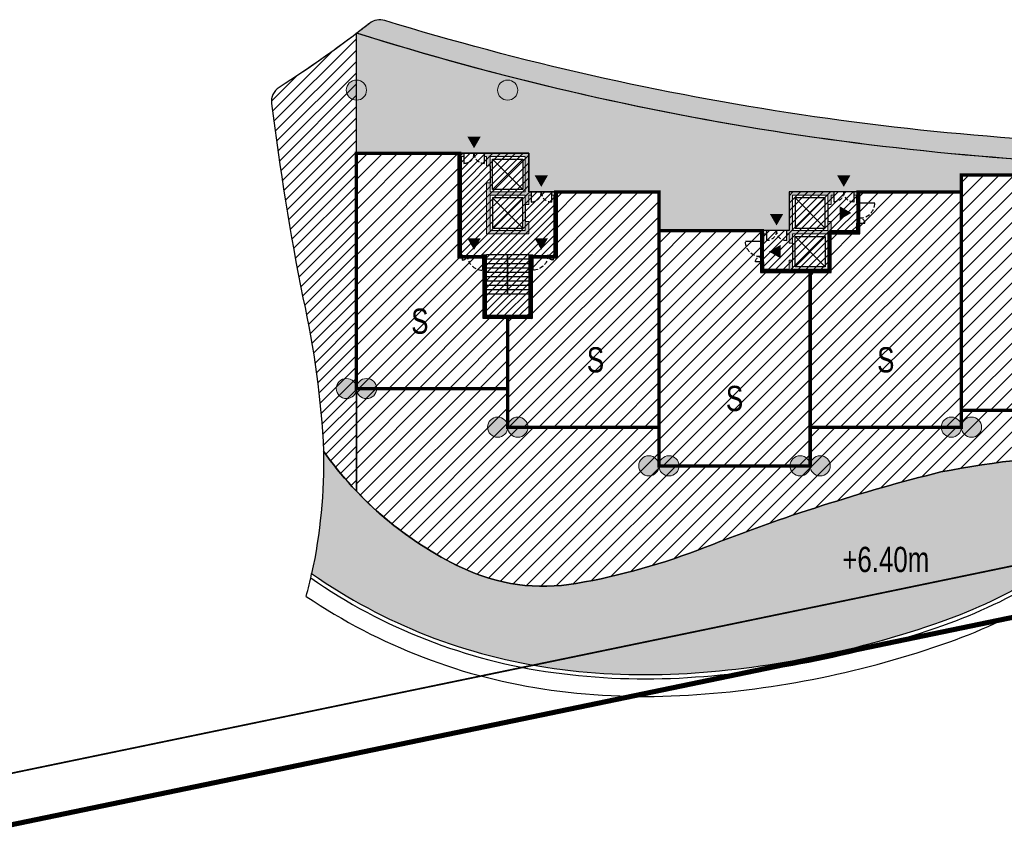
# Model space of a CAD drawing. Header units: millimetres. Extents: x -1402 to -179, y -280 to 6164.
# Tile 41 of 212: x -521 to -463, y 638 to 687. Entities that reach past the tile are written whole.
import ezdxf

# ---------------------------------------------------------------- set-up
doc = ezdxf.new("R2010")
doc.units = ezdxf.units.MM
for name, pattern in [('AJN-Limite', [1.25, 0.5, -0.25, 0, -0.25, 0, -0.25]), ('AJN-Projection', [0.375, 0.25, -0.125]), ('DASH', [0.35, 0.25, -0.1])]:
    doc.linetypes.add(name, pattern=pattern)
doc.layers.get('0').update_dxf_attribs({"linetype": 'CONTINUOUS'})
for name, color, linetype, lineweight in [('AJN-2-POT 120', 2, 'CONTINUOUS', 20), ('AJN-2-SBT-C', 2, 'CONTINUOUS', 20), ('AJN-4-PRT-C', 41, 'CONTINUOUS', 30), ('AJN-5-ASC-C', 230, 'CONTINUOUS', 30), ('AJN-7-500-A', 10, 'CONTINUOUS', 18), ('GEO-1-LIM-V', 10, 'AJN-Limite', 25)]:
    doc.layers.add(name, color=color, linetype=linetype, lineweight=lineweight)
for name, color, linetype, true_color in [('AJN-2-SBT-H', 7, 'CONTINUOUS', 0x6e6e6e), ('AJN-9-SRF-MARINHORIZON-CIRUCLATION 100 %', 7, 'CONTINUOUS', 0xd100d1), ('AJN-9-SRF-MARINHORIZON-HOUSING SIMPLEX', 7, 'CONTINUOUS', 0x71c6c3), ('AJN-9-SRF-MARINHORIZON-NOT ACCESSIBLE', 7, 'CONTINUOUS', 0xcd6928), ('AJN-9-SRF-MARINHORIZON-OVERHANGING CORRIDOR 50 %', 7, 'CONTINUOUS', 0xddb3d4), ('AJN-9-SRF-MARINHORIZON-TERRACE 50%', 7, 'CONTINUOUS', 0xf8d731), ('AJN-9-SRF-MARINHORIZON-TERRACE NORTH 0%', 7, 'CONTINUOUS', 0x642165)]:
    doc.layers.add(name, color=color, linetype=linetype, true_color=true_color)
for name, color, linetype in [('AJN-2-SBT-V', 51, 'CONTINUOUS'), ('AJN-4-PRT-P', 42, 'AJN-Projection'), ('AJN-8-251-H', 251, 'CONTINUOUS')]:
    doc.layers.add(name, color=color, linetype=linetype)
doc.layers.add('AJN-6-Etang', color=7, linetype='CONTINUOUS', lineweight=15, true_color=0x46a499)
doc.styles.get("Standard").update_dxf_attribs({"font": 'rs.shx', "bigfont": 'hztxt.shx'})
pattern_1 = [(45, (492.2276971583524, -2840.453928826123), (-0.4490128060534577, 0.4490128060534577), [])]

# ---------------------------------------------------------------- blocks, each defined once
blk = doc.blocks.new('1.20diam')
at = {"layer": 'AJN-2-SBT-H'}
h = blk.add_hatch(color=256, dxfattribs=at)
h.dxf.hatch_style = 1
edge = h.paths.add_edge_path()
edge.add_arc((0, 0), 0.6, 0, 360)
at = {"layer": 'AJN-2-POT 120', "linetype": 'Continuous'}
blk.add_circle((0, 0), 0.6, dxfattribs=at)
blk = doc.blocks.new('POT 2X1.2')
at = {"layer": 'AJN-2-POT 120', "linetype": 'Continuous', "rotation": 321.8181818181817}
for p in [(-0.6000000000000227, 0), (0.5999999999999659, 0)]:
    blk.add_blockref('1.20diam', p, dxfattribs=at)
blk = doc.blocks.new('A$C7CC6224B')
at = {"layer": 'AJN-4-PRT-C', "linetype": 'Continuous'}
for p, q in [((-0.5999999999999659, 0), (-0.5999999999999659, -0.6000000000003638)), ((0.5999999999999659, 0), (0.5999999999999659, -0.6000000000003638))]:
    blk.add_line(p, q, dxfattribs=at)
at = {"layer": 'AJN-4-PRT-P'}
for centre, start, end in [((-0.5999999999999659, 0), 270, 0), ((0.5999999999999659, 0), 180, 270)]:
    blk.add_arc(centre, 0.5999999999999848, start, end, dxfattribs=at)
blk = doc.blocks.new('A$C718F6671')
at = {"layer": 'AJN-4-PRT-C', "linetype": 'Continuous'}
for p, q in [((-1.199999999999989, 0), (-1.199999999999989, -0.3000000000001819)), ((0, 0), (0, -0.900000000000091))]:
    blk.add_line(p, q, dxfattribs=at)
at = {"layer": 'AJN-4-PRT-P'}
for centre, radius, start, end in [((-1.199999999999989, 0), 0.3, 270, 0), ((0, 0), 0.8999999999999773, 180, 270)]:
    blk.add_arc(centre, radius, start, end, dxfattribs=at)
blk = doc.blocks.new('A$C46E24FA1')
at = {"layer": 'AJN-2-SBT-V', "linetype": 'Continuous'}
for p, q in [((-2.273736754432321e-13, 2.340000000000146), (1.249999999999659, 2.340000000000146)), ((0, 0), (0, 2.3400000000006)), ((-3.410605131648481e-13, 2.079999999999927), (1.249999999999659, 2.079999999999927)), ((-2.273736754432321e-13, 1.819999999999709), (1.249999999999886, 1.820000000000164)), ((1.250000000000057, 2.3400000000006), (1.250000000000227, 0)), ((-1.13686837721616e-13, 1.559999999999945), (1.249999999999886, 1.559999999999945)), ((0, 1.299999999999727), (1.25, 1.300000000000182)), ((0, 1.039999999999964), (1.250000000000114, 1.039999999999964)), ((0, 0.7799999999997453), (1.249999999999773, 0.7800000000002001)), ((0, 0.5199999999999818), (1.25, 0.5199999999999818)), ((-1.13686837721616e-13, 0.2600000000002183), (1.25, 0.2600000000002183)), ((0, 0), (1.250000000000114, 0))]:
    blk.add_line(p, q, dxfattribs=at)
blk = doc.blocks.new('A$C1A8D415D')
at = {"layer": 'AJN-2-SBT-H'}
h = blk.add_hatch(color=256, dxfattribs=at)
h.dxf.hatch_style = 1
h.paths.add_polyline_path([(2.950000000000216, 7.540000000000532), (2.600000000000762, 7.540000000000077), (2.600000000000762, 7.340000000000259), (2.750000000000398, 7.340000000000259), (2.750000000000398, 3.790000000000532), (2.699999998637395, 3.790000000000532), (2.699999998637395, 3.590000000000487), (2.950000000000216, 3.590000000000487)])
h.paths.add_polyline_path([(1.250000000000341, 9.839999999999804), (-1.399999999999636, 9.83999999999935), (-1.399999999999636, 9.639999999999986), (-1.249999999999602, 9.640000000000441), (-1.249999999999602, 9.089999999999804), (-1.049999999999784, 9.089999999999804), (-1.049999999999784, 9.639999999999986), (1.05000000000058, 9.639999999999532), (1.05000000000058, 7.540000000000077), (-1.049999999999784, 7.540000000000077), (-1.049999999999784, 8.089999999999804), (-1.249999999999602, 8.089999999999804), (-1.249999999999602, 5.040000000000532), (1.250000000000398, 5.040000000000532), (1.250000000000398, 5.790000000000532), (1.05000000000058, 5.790000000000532), (1.05000000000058, 5.24000000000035), (-1.049999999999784, 5.24000000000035), (-1.049999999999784, 7.340000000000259), (1.05000000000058, 7.340000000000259), (1.05000000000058, 6.790000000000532), (1.250000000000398, 6.790000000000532), (1.250000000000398, 7.340000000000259), (1.400000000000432, 7.340000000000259), (1.400000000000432, 7.540000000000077), (1.250000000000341, 7.540000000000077)])
h.paths.add_polyline_path([(-2.749999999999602, 9.639999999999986), (-2.599999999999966, 9.639999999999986), (-2.599999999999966, 9.839999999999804), (-2.94999999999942, 9.839999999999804), (-2.94999999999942, 3.590000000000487), (-2.699999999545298, 3.590000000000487), (-2.699999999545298, 3.790000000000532), (-2.749999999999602, 3.790000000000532)])
h.paths.add_polyline_path([(-1.249999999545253, 3.790000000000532), (-1.499999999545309, 3.790000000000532), (-1.499999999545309, 3.590000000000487), (-1.449999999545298, 3.590000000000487), (-1.449999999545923, -2.273736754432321e-13), (1.449999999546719, 3.410605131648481e-13), (1.449999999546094, 3.590000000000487), (1.499999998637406, 3.590000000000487), (1.499999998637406, 3.790000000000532), (1.249999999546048, 3.790000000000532), (1.249999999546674, 0.2000000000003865), (-1.249999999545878, 0.1999999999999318)])
at = {"layer": 'AJN-9-SRF-MARINHORIZON-CIRUCLATION 100 %'}
h = blk.add_hatch(dxfattribs=at)
h.set_pattern_fill('ANSI31', color=256, scale=0.1)
h.set_pattern_definition([(45, (470.6294882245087, -3158.867432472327), (-0.2245064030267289, 0.2245064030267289), [])])
h.paths.add_polyline_path([(1.450000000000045, 3.590000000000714), (2.950000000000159, 3.590000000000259), (2.950000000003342, 7.540000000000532), (1.250000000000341, 7.540000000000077), (1.250000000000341, 9.839999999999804), (-2.94999999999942, 9.839999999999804), (-2.94999999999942, 3.590000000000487), (-1.45000000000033, 3.590000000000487), (-1.450000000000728, 0), (1.450000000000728, 0)])
at = {"layer": 'AJN-2-SBT-C', "flags": 128}
for points in [[(-2.749999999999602, 9.639999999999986), (-2.749999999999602, 3.790000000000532), (-2.699999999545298, 3.790000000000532), (-2.699999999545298, 3.590000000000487), (-2.94999999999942, 3.590000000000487), (-2.94999999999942, 9.839999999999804), (-2.599999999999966, 9.839999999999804), (-2.599999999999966, 9.639999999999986)], [(-1.049999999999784, 9.089999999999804), (-1.249999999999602, 9.089999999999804), (-1.249999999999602, 9.640000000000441), (-1.399999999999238, 9.639999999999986), (-1.399999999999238, 9.83999999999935), (1.250000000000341, 9.839999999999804), (1.250000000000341, 7.540000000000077), (1.400000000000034, 7.540000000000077), (1.400000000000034, 7.340000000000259), (1.250000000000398, 7.340000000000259), (1.250000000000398, 6.790000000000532), (1.05000000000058, 6.790000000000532), (1.05000000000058, 7.340000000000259), (-1.049999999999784, 7.340000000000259), (-1.049999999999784, 5.24000000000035), (1.05000000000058, 5.24000000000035), (1.05000000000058, 5.790000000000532), (1.250000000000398, 5.790000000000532), (1.250000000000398, 5.040000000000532), (-1.249999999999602, 5.040000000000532), (-1.249999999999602, 8.089999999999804), (-1.049999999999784, 8.089999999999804), (-1.049999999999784, 7.540000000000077), (1.05000000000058, 7.540000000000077), (1.05000000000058, 9.639999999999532), (-1.049999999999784, 9.639999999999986)], [(2.600000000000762, 7.340000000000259), (2.600000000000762, 7.540000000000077), (2.950000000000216, 7.540000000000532), (2.950000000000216, 3.590000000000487), (2.699999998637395, 3.590000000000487), (2.699999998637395, 3.790000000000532), (2.750000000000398, 3.790000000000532), (2.750000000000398, 7.340000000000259)], [(-1.499999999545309, 3.790000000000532), (-1.249999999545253, 3.790000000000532), (-1.249999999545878, 0.1999999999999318), (1.249999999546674, 0.2000000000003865), (1.249999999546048, 3.790000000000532), (1.499999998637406, 3.790000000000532), (1.499999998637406, 3.590000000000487), (1.449999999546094, 3.590000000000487), (1.449999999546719, 3.410605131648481e-13), (-1.449999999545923, -2.273736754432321e-13), (-1.449999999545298, 3.590000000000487), (-1.499999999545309, 3.590000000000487)]]:
    blk.add_lwpolyline(points, close=True, dxfattribs=at)
at = {"layer": 'AJN-2-SBT-V'}
for p, q in [((-1.049999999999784, 9.089999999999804), (-1.049999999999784, 8.089999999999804)), ((1.05000000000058, 6.790000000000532), (1.05000000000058, 5.790000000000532))]:
    blk.add_line(p, q, dxfattribs=at)
at = {"layer": 'AJN-5-ASC-C'}
for p, q in [((-0.8999999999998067, 9.489999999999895), (0.9000000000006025, 7.690000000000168)), ((-0.8999999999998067, 7.690000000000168), (0.9000000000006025, 9.489999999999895)), ((-0.8999999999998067, 5.390000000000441), (0.9000000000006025, 7.190000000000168)), ((-0.8999999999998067, 7.190000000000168), (0.9000000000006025, 5.390000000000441))]:
    blk.add_line(p, q, dxfattribs=at)
for points in [[(-0.8999999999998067, 9.489999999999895), (0.9000000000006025, 9.489999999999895), (0.9000000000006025, 7.690000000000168), (-0.8999999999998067, 7.690000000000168)], [(-0.8999999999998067, 5.390000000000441), (0.9000000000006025, 5.390000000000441), (0.9000000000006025, 7.190000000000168), (-0.8999999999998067, 7.190000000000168)]]:
    blk.add_lwpolyline(points, close=True, dxfattribs=at)
at = {"layer": 'AJN-7-500-A', "flags": 128}
for points in [[(-1.999999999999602, 10.14000000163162, 0, 0.8, 0), (-1.999999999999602, 10.83282032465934, 0, 0, 0)], [(1.999999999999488, 7.84000000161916, 0, 0.8, 0), (1.999999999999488, 8.532820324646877, 0, 0, 0)], [(-2.000000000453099, 4.090000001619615, 0, 0.8, 0), (-2.000000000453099, 4.782820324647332, 0, 0, 0)], [(1.999999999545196, 4.090000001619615, 0, 0.8, 0), (1.999999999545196, 4.782820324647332, 0, 0, 0)]]:
    blk.add_lwpolyline(points, format="xyseb", dxfattribs=at)
at = {"layer": 'AJN-9-SRF-MARINHORIZON-CIRUCLATION 100 %'}
blk.add_lwpolyline([(-2.94999999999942, 9.839999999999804), (1.250000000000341, 9.839999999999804), (1.250000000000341, 7.540000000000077), (2.950000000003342, 7.540000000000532), (2.950000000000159, 3.590000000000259), (1.450000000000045, 3.590000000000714), (1.450000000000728, 0), (-1.450000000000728, 0), (-1.45000000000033, 3.590000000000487), (-2.94999999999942, 3.590000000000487)], close=True, dxfattribs=at)
for name, p in [('A$C7CC6224B', (-1.999999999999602, 9.83999999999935)), ('A$C7CC6224B', (2.000000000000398, 7.539999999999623)), ('A$C718F6671', (-1.499999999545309, 3.790000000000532))]:
    blk.add_blockref(name, p)
at = {"linetype": 'Continuous', "rotation": 180}
for p in [(-4.539515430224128e-10, 3.790000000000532), (1.249999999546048, 3.790000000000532)]:
    blk.add_blockref('A$C46E24FA1', p, dxfattribs=at)
at = {"xscale": -1}
blk.add_blockref('A$C718F6671', (1.499999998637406, 3.790000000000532), dxfattribs=at)
blk = doc.blocks.new('A$C0F2A3D8A')
at = {"layer": 'AJN-2-SBT-H'}
h = blk.add_hatch(color=256, dxfattribs=at)
h.dxf.hatch_style = 1
h.paths.add_polyline_path([(-2.5, 4.799999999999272), (-2.5, 2.499999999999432), (-2.650000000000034, 2.499999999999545), (-2.649999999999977, 2.2999999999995), (-2.5, 2.299999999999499), (-2.5, 1.75), (-2.300000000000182, 1.75), (-2.300000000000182, 2.299999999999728), (-0.1999999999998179, 2.299999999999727), (-0.1999999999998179, 0.1999999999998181), (-2.300000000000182, 0.1999999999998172), (-2.300000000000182, 0.75), (-2.5, 0.75), (-2.5, 0.1999999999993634), (-4, 0.1999999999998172), (-4, 0.6499999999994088), (-4.199999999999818, 0.6499999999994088), (-4.199999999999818, 8.881784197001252e-16), (0, -8.881784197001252e-16), (-2.220446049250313e-16, 2.299999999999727), (1.699999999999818, 2.299999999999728), (1.699999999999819, 2.949999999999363), (1.5, 2.949999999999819), (1.499999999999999, 2.499999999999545), (0, 2.5), (0, 3.049999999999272), (-0.1999999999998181, 3.049999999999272), (-0.1999999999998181, 2.499999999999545), (-2.300000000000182, 2.499999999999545), (-2.300000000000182, 4.599999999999), (-0.1999999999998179, 4.599999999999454), (-0.1999999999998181, 4.049999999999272), (0, 4.049999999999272), (0, 4.599999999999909), (0.1499999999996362, 4.599999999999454), (0.1499999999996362, 4.799999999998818)])
h.paths.add_polyline_path([(1.350000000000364, 4.799999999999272), (1.350000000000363, 4.599999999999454), (1.5, 4.599999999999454), (1.5, 4.149999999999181), (1.699999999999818, 4.149999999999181), (1.699999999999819, 4.799999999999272)], flags=17)
h.paths.add_polyline_path([(-4, 2.2999999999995), (-3.850000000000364, 2.2999999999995), (-3.850000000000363, 2.499999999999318), (-4.199999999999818, 2.499999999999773), (-4.199999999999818, 1.849999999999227), (-4, 1.849999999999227)], flags=17)
at = {"layer": 'AJN-9-SRF-MARINHORIZON-CIRUCLATION 100 %'}
h = blk.add_hatch(dxfattribs=at)
h.set_pattern_fill('ANSI31', color=256, scale=0.1)
h.set_pattern_definition([(45, (961.9774098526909, -3854.203448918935), (-0.2245064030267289, 0.2245064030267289), [])])
h.paths.add_polyline_path([(-2.5, 2.499999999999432), (-4.200000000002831, 2.499999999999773), (-4.199999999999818, -4.440892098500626e-16), (0, 0), (0, 2.299999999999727), (1.699999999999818, 2.299999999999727), (1.699999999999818, 4.799999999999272), (-2.5, 4.799999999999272)])
at = {"layer": 'AJN-2-SBT-C', "flags": 128}
for points in [[(-2.5, 1.75), (-2.300000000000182, 1.75), (-2.300000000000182, 2.299999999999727), (-0.1999999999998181, 2.299999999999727), (-0.1999999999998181, 0.1999999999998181), (-2.300000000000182, 0.1999999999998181), (-2.300000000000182, 0.75), (-2.5, 0.75), (-2.5, 0.1999999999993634), (-4, 0.1999999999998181), (-4, 0.6499999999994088), (-4.199999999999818, 0.6499999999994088), (-4.199999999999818, 0), (0, 0), (0, 2.299999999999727), (1.699999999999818, 2.299999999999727), (1.699999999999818, 2.949999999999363), (1.5, 2.949999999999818), (1.5, 2.499999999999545), (0, 2.5), (0, 3.049999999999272), (-0.1999999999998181, 3.049999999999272), (-0.1999999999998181, 2.499999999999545), (-2.300000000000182, 2.499999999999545), (-2.300000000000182, 4.599999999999), (-0.1999999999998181, 4.599999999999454), (-0.1999999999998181, 4.049999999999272), (0, 4.049999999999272), (0, 4.599999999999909), (0.1499999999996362, 4.599999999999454), (0.1499999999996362, 4.799999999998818), (-2.5, 4.799999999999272), (-2.5, 2.499999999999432), (-2.650000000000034, 2.499999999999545), (-2.649999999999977, 2.2999999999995), (-2.5, 2.2999999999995)], [(1.5, 4.149999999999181), (1.5, 4.599999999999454), (1.350000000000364, 4.599999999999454), (1.350000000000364, 4.799999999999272), (1.699999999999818, 4.799999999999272), (1.699999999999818, 4.149999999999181)], [(-4, 2.2999999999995), (-3.850000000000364, 2.2999999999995), (-3.850000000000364, 2.499999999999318), (-4.199999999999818, 2.499999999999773), (-4.199999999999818, 1.849999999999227), (-4, 1.849999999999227)]]:
    blk.add_lwpolyline(points, close=True, dxfattribs=at)
at = {"layer": 'AJN-2-SBT-V'}
for p, q in [((-0.1999999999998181, 4.049999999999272), (-0.1999999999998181, 3.049999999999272)), ((-2.300000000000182, 1.75), (-2.300000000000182, 0.75))]:
    blk.add_line(p, q, dxfattribs=at)
at = {"layer": 'AJN-5-ASC-C'}
for p, q in [((-0.3499999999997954, 4.449999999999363), (-2.150000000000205, 2.649999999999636)), ((-0.3499999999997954, 2.649999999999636), (-2.150000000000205, 4.449999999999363)), ((-0.3499999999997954, 0.3499999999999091), (-2.150000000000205, 2.149999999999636)), ((-0.3499999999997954, 2.149999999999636), (-2.150000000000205, 0.3499999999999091))]:
    blk.add_line(p, q, dxfattribs=at)
for points in [[(-0.3499999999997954, 4.449999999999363), (-2.150000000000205, 4.449999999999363), (-2.150000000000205, 2.649999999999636), (-0.3499999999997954, 2.649999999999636)], [(-0.3499999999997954, 0.3499999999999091), (-2.150000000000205, 0.3499999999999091), (-2.150000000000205, 2.149999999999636), (-0.3499999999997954, 2.149999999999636)]]:
    blk.add_lwpolyline(points, close=True, dxfattribs=at)
at = {"layer": 'AJN-7-500-A', "flags": 128}
for points in [[(0.75, 5.100000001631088, 0, 0.8, 0), (0.75, 5.792820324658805, 0, 0, 0)], [(-3.249999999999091, 2.8000000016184, 0, 0.8, 0), (-3.249999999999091, 3.492820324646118, 0, 0, 0)], [(1.200000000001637, 3.549999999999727, 0, 0.8, 0), (0.5071796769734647, 3.549999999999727, 0, 0, 0)], [(-3.700000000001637, 1.249999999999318, 0, 0.8, 0), (-3.007179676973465, 1.249999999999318, 0, 0, 0)]]:
    blk.add_lwpolyline(points, format="xyseb", dxfattribs=at)
at = {"layer": 'AJN-9-SRF-MARINHORIZON-CIRUCLATION 100 %', "flags": 128}
blk.add_lwpolyline([(1.699999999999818, 4.799999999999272), (-2.5, 4.799999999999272), (-2.5, 2.499999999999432), (-4.200000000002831, 2.499999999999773), (-4.199999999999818, 0), (0, 0), (0, 2.299999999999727), (1.699999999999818, 2.299999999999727)], close=True, dxfattribs=at)
at = {"xscale": -1}
for p in [(0.75, 4.799999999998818), (-3.25, 2.499999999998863)]:
    blk.add_blockref('A$C7CC6224B', p, dxfattribs=at)
at = {"rotation": 90.00000000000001}
blk.add_blockref('A$C718F6671', (1.699999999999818, 4.149999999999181), dxfattribs=at)
at = {"xscale": -1, "rotation": 270}
blk.add_blockref('A$C718F6671', (-4.199999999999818, 1.849999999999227), dxfattribs=at)
blk = doc.blocks.new('A$C09BD1FFD')
at = {"layer": 'AJN-9-SRF-MARINHORIZON-HOUSING SIMPLEX'}
h = blk.add_hatch(dxfattribs=at)
h.set_pattern_fill('ANSI31', color=256, scale=0.2)
h.set_pattern_definition(pattern_1)
h.paths.add_polyline_path([(6.149999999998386, 9.299999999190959), (6.149999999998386, 14), (4.440892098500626e-16, 14), (0, 0), (9, 0), (9, 9.299999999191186)])
at = {"layer": 'AJN-2-SBT-C', "const_width": 0.2, "flags": 128}
blk.add_lwpolyline([(9, 9.299999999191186), (9, 0), (0, 0), (0, 14), (6.149999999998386, 14), (6.149999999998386, 9.299999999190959)], close=True, dxfattribs=at)
at = {"layer": 'AJN-7-500-A', "insert": (4.499999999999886, 4.249999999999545), "char_height": 1.5, "attachment_point": 5, "rotation": 359.9999999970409}
blk.add_mtext_dynamic_manual_height_columns('{\\fSwis721 LtCn BT|b0|i0|c0|p34;S}', width=58.7580560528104, gutter_width=35.69431197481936, heights=[0], dxfattribs=at)
blk = doc.blocks.new('A$C25A46890')
at = {"layer": 'AJN-9-SRF-MARINHORIZON-HOUSING SIMPLEX'}
h = blk.add_hatch(dxfattribs=at)
h.set_pattern_fill('ANSI31', color=256, scale=0.2)
h.set_pattern_definition([(45, (4474.227697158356, -2840.453928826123), (-0.4490128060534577, 0.4490128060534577), [])])
h.paths.add_polyline_path([(0, 14), (-6.149999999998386, 14), (-6.149999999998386, 11.60000000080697), (-7.850000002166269, 11.60000000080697), (-7.850000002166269, 9.299999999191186), (-9, 9.299999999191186), (-9, 0), (0, 0)])
at = {"layer": 'AJN-2-SBT-C', "const_width": 0.2, "flags": 128}
blk.add_lwpolyline([(-9, 9.299999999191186), (-9, 0), (0, 0), (0, 14), (-6.149999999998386, 14), (-6.149999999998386, 11.60000000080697), (-7.850000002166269, 11.60000000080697), (-7.850000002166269, 9.299999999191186)], close=True, dxfattribs=at)
at = {"layer": 'AJN-7-500-A', "insert": (-4.500000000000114, 3.999999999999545), "char_height": 1.5, "attachment_point": 5, "rotation": 359.9999999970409}
blk.add_mtext_dynamic_manual_height_columns('{\\fSwis721 LtCn BT|b0|i0|c0|p34;S}', width=58.7580560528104, gutter_width=35.69431197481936, heights=[0], dxfattribs=at)
blk = doc.blocks.new('A$C7388286E')
at = {"layer": 'AJN-9-SRF-MARINHORIZON-HOUSING SIMPLEX'}
h = blk.add_hatch(dxfattribs=at)
h.set_pattern_fill('ANSI31', color=256, scale=0.2)
h.set_pattern_definition(pattern_1)
h.paths.add_polyline_path([(0, 0), (9, 0), (9.000000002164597, 11.59999999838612), (6.149999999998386, 11.59999999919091), (6.149999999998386, 14), (0, 14)])
at = {"layer": 'AJN-2-SBT-C', "const_width": 0.2, "flags": 128}
blk.add_lwpolyline([(9.000000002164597, 11.59999999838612), (9, 0), (0, 0), (0, 14), (6.149999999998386, 14), (6.149999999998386, 11.59999999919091)], close=True, dxfattribs=at)
at = {"layer": 'AJN-7-500-A', "insert": (4.499999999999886, 3.999999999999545), "char_height": 1.5, "attachment_point": 5, "rotation": 359.9999999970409}
blk.add_mtext_dynamic_manual_height_columns('{\\fSwis721 LtCn BT|b0|i0|c0|p34;S}', width=58.7580560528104, gutter_width=35.69431197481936, heights=[0], dxfattribs=at)
blk = doc.blocks.new('A$C0BD1564A')
at = {"layer": 'AJN-9-SRF-MARINHORIZON-HOUSING SIMPLEX'}
h = blk.add_hatch(dxfattribs=at)
h.set_pattern_fill('ANSI31', color=256, scale=0.2)
h.set_pattern_definition([(45, (4492.227697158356, -2840.453928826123), (-0.4490128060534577, 0.4490128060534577), [])])
h.paths.add_polyline_path([(0, 13.99999999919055), (-6.150000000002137, 13.999999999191), (-6.150000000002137, 10.14999999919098), (-7.650000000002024, 10.14999999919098), (-7.650000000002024, 6.559999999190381), (-9.000000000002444, 6.559999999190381), (-9.00000000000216, 0), (0, 0)])
at = {"layer": 'AJN-2-SBT-C', "const_width": 0.2, "flags": 128}
blk.add_lwpolyline([(0, 0), (-9.00000000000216, 0), (-9.000000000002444, 6.559999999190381), (-7.650000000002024, 6.559999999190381), (-7.650000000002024, 10.14999999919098), (-6.150000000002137, 10.14999999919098), (-6.150000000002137, 13.999999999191), (0, 13.99999999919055)], close=True, dxfattribs=at)
at = {"layer": 'AJN-7-500-A', "insert": (-3.774999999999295, 4), "char_height": 1.5, "attachment_point": 5, "rotation": 359.9999999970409}
blk.add_mtext_dynamic_manual_height_columns('{\\fSwis721 LtCn BT|b0|i0|c0|p34;S}', width=58.7580560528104, gutter_width=35.69431197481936, heights=[0], dxfattribs=at)
blk = doc.blocks.new('A$C510D50E9')
at = {"layer": 'AJN-9-SRF-MARINHORIZON-HOUSING SIMPLEX'}
h = blk.add_hatch(dxfattribs=at)
h.set_pattern_fill('ANSI31', color=256, scale=0.2)
h.set_pattern_definition([(45, (4993.455394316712, -3508.907857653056), (-0.4490128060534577, 0.4490128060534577), [])])
h.paths.add_polyline_path([(0, 0), (8.999999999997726, 0), (8.99999999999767, 4.25999999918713), (7.64999999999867, 4.259999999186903), (7.649999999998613, 7.849999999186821), (6.149999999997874, 7.849999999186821), (6.149999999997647, 13.99999999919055), (0, 13.99999999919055)])
at = {"layer": 'AJN-2-SBT-C', "const_width": 0.2, "flags": 128}
blk.add_lwpolyline([(0, 0), (8.999999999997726, 0), (8.99999999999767, 4.25999999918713), (7.64999999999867, 4.259999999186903), (7.649999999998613, 7.849999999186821), (6.149999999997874, 7.849999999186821), (6.149999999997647, 13.99999999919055), (0, 13.99999999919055)], close=True, dxfattribs=at)
at = {"layer": 'AJN-7-500-A', "insert": (3.774999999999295, 4), "char_height": 1.5, "attachment_point": 5, "rotation": 359.9999999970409}
blk.add_mtext_dynamic_manual_height_columns('{\\fSwis721 LtCn BT|b0|i0|c0|p34;S}', width=58.7580560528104, gutter_width=35.69431197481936, heights=[0], dxfattribs=at)

msp = doc.modelspace()

# ---------------------------------------------------------------- hatches: boundary and pattern name
at = {"layer": 'AJN-6-Etang', "transparency": 33554687}
h = msp.add_hatch(color=256, dxfattribs=at)
h.dxf.hatch_style = 1
h.set_gradient(color1=(98, 211, 234), color2=(237, 250, 252), rotation=220, centered=1, tint=0.800000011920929, name='INVCURVED')
h.paths.add_polyline_path([(-466.4185487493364, 650.8280127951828, 0.05049637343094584), (-460.5714242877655, 653.5888969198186, -0.0995546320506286), (-449.515300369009, 657.5446342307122, -0.02755061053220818), (-431.9009758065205, 659.1351491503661, -0.04486975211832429), (-437.633433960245, 659.4583469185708, 0.03783789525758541), (-456.6179496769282, 660.7963123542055, 0.04177237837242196), (-466.442294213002, 659.7315530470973, 0.03320750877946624), (-480.4517279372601, 655.253191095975, -0.05108171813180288), (-488.1452981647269, 653.0931112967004, -0.1558683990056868), (-494.9759444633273, 654.0390261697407, -0.1277813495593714), (-503.1848056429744, 660.9678542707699, -0.05730836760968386), (-503.8910765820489, 653.6850374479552, 0.1191296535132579), (-489.464271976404, 648.0391992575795, 0.04944733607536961), (-481.5473641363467, 647.7456173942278, 0.06973473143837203)])
at = {"layer": 'AJN-9-SRF-MARINHORIZON-NOT ACCESSIBLE'}
h = msp.add_hatch(dxfattribs=at)
h.set_pattern_fill('ANSI31', color=256, scale=0.15)
h.set_pattern_definition([(45, (0, 0), (-0.3367596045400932, 0.3367596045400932), [])])
edge = h.paths.add_edge_path()
edge.add_line((-429.2276971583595, 681.5841490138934), (-429.2276971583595, 659.3833449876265))
edge.add_arc((-433.7896232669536, 688.6822049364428), 29.65188635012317, 278.8500736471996, 293.8586625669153)
edge.add_arc((-382.2969551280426, 687.6162145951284), 47.31680845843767, 187.3241403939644, 213.4072995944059, ccw=False)
edge = h.paths.add_edge_path()
edge.add_arc((-540.9920441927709, 737.9984083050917), 65.60317025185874, 302.41737415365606, 307.31052635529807, ccw=False)
edge.add_arc((-505.2872301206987, 681.774316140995), 1.00000000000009, 122.4173741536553, 187.1562010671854)
edge.add_arc((-341.7885955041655, 702.3020304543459), 165.7822520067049, 187.1562010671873, 191.2059518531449)
edge.add_arc((-555.2934248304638, 658.6044753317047), 52.16218700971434, 2.5968621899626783, 12.713956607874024, ccw=False)
edge.add_arc((-485.7456949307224, 673.301571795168), 21.3598494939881, 215.2696550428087, 223.5462948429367)
edge.add_line((-501.227697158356, 658.5859074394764), (-501.227697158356, 685.8201307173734))
at = {"layer": 'AJN-9-SRF-MARINHORIZON-OVERHANGING CORRIDOR 50 %'}
h = msp.add_hatch(color=256, dxfattribs=at)
h.dxf.hatch_style = 1
edge = h.paths.add_edge_path()
edge.add_arc((-430.2804333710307, 681.9505464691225), 1.000000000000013, 15.93421929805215, 116.6679946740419)
edge.add_arc((-445.943571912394, 713.1366171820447), 33.8984944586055, 281.7423519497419, 296.66799467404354, ccw=False)
edge.add_arc((-448.4001748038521, 732.0079346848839), 52.89430908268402, 268.9190842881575, 280.18739448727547, ccw=False)
edge.add_arc((-449.6401777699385, 849.4704413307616), 170.3475753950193, 252.9678693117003, 270.0814572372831, ccw=False)
edge.add_arc((-499.8292433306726, 685.6380596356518), 1.00000000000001, 72.96786931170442, 128.1724645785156)
edge.add_arc((-540.9920441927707, 737.9984083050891), 65.60317025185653, 307.35451221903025, 308.1724645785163, ccw=False)
edge.add_arc((-449.6401777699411, 849.4704413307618), 171.5475753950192, 252.5132640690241, 270.0774072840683)
edge.add_arc((-448.4001748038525, 732.0079346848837), 54.09430908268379, 268.9320271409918, 280.2045894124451)
edge.add_arc((-445.9435719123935, 713.1366171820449), 35.09849445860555, 281.7156866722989, 298.2720703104)
at = {"layer": 'AJN-9-SRF-MARINHORIZON-TERRACE 50%', "true_color": 0xf8d731, "transparency": 33554559}
h = msp.add_hatch(dxfattribs=at)
h.set_pattern_fill('ANSI31', color=40, scale=0.2)
h.set_pattern_definition([(45, (0, 0), (-0.4490128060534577, 0.4490128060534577), [])])
h.paths.add_polyline_path([(-466.4422942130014, 659.7315530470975, -0.04177237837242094), (-456.6179496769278, 660.7963123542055, -0.03783789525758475), (-437.6334339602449, 659.4583469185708, 0.04486975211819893), (-431.9009758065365, 659.1351491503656, 0.01077716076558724), (-430.521390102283, 659.2109814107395, 0.01100505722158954), (-429.2276971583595, 659.3833449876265), (-429.2276971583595, 662.3939288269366), (-447.2276971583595, 662.3939288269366), (-447.22769715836, 663.3939288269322), (-465.2276971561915, 663.3939288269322), (-465.227697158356, 662.3939288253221), (-474.2276971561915, 662.3939288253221), (-474.2276971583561, 660.0939288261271), (-483.227697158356, 660.0939288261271), (-483.2276971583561, 662.3939288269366), (-492.2276971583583, 662.3939288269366), (-492.2276971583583, 664.6939288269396), (-501.227697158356, 664.6939288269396), (-501.227697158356, 658.5859074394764, 0.09123080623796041), (-494.975944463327, 654.0390261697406, 0.1558683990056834), (-488.1452981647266, 653.0931112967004, 0.05108171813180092), (-480.4517279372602, 655.253191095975, -0.0332075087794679)])
at = {"layer": 'AJN-9-SRF-MARINHORIZON-TERRACE NORTH 0%', "transparency": 33554559}
h = msp.add_hatch(color=256, dxfattribs=at)
h.dxf.hatch_style = 1
edge = h.paths.add_edge_path()
edge.add_arc((-448.4001748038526, 732.0079346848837), 54.09430908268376, 268.9320271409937, 280.2045894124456)
edge.add_arc((-445.9435719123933, 713.1366171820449), 35.09849445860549, 281.7156866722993, 298.2720703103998)
edge.add_arc((-430.2804333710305, 681.9505464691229), 0.9999999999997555, 6.734042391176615, 15.934219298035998, ccw=False)
edge.add_arc((-382.2969551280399, 687.6162145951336), 47.31680845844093, 186.7340423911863, 187.3241403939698)
edge.add_line((-429.2276971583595, 681.5841490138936), (-429.2276971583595, 676.3939288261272))
edge.add_line((-429.2276971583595, 676.3939288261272), (-447.22769715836, 676.3939288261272))
edge.add_line((-447.22769715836, 676.3939288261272), (-447.22769715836, 677.3939288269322))
edge.add_line((-447.22769715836, 677.3939288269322), (-465.2276971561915, 677.3939288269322))
edge.add_line((-465.2276971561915, 677.3939288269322), (-465.2276971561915, 676.3939288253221))
edge.add_line((-465.2276971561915, 676.3939288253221), (-475.4776971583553, 676.3939288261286))
edge.add_line((-475.4776971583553, 676.3939288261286), (-475.4776971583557, 674.0939288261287))
edge.add_line((-475.4776971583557, 674.0939288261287), (-483.2276971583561, 674.0939288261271))
edge.add_line((-483.2276971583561, 674.0939288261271), (-483.2276971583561, 676.3939288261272))
edge.add_line((-483.2276971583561, 676.3939288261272), (-490.9776971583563, 676.3939288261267))
edge.add_line((-490.9776971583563, 676.3939288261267), (-490.9776971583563, 678.6939288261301))
edge.add_line((-490.9776971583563, 678.6939288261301), (-501.227697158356, 678.6939288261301))
edge.add_line((-501.227697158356, 678.6939288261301), (-501.227697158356, 685.8632945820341))
edge.add_arc((-449.6401777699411, 849.4704413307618), 171.5475753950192, 252.4992405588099, 270.077407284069)

# ---------------------------------------------------------------- linework, layer by layer
at = {"layer": 'AJN-2-SBT-V', "flags": 128}
for points in [[(-429.2873322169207, 682.0678072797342, 0.520200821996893), (-430.7292532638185, 682.8441687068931, -0.06521763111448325), (-439.0448532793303, 679.9475284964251, -0.04920693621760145), (-449.3979952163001, 679.1230380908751, -0.07481121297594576), (-499.5363353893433, 686.5942002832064, 0.2456448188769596), (-500.4472739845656, 686.4242136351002, -0.02511659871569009), (-505.8233129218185, 682.618481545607, 0.2902374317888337), (-506.2794403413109, 681.6497413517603, 0.01767221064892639), (-504.4102044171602, 670.0845290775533, -0.04417284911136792), (-503.1848056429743, 660.9678542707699, 0.127781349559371), (-494.9759444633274, 654.0390261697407, 0.1558683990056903), (-488.1452981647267, 653.0931112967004, 0.05108171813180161), (-480.4517279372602, 655.2531910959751, -0.0332075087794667), (-466.4422942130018, 659.7315530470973, -0.04177237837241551), (-456.6179496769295, 660.7963123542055, -0.03783789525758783), (-437.6334339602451, 659.4583469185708, 0.04486975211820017), (-431.9009758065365, 659.1351491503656, 0.01077716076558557), (-430.5213901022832, 659.2109814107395, 0.07664147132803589), (-421.7959728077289, 661.5641903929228, -0.1169123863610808)], [(-449.5153003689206, 657.544634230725, -0.02755061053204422), (-431.9009758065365, 659.1351491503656, -0.04486975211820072), (-437.6334339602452, 659.4583469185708, 0.03783789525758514), (-456.6179496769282, 660.7963123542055, 0.04177237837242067), (-466.4422942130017, 659.7315530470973, 0.03320750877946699), (-480.4517279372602, 655.253191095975, -0.0510817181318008), (-488.1452981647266, 653.0931112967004, -0.1558683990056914), (-494.9759444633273, 654.0390261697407, -0.1277813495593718), (-503.1848056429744, 660.9678542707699, -0.05730836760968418), (-503.8910765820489, 653.6850374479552, 0.1191296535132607), (-489.4642719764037, 648.0391992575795, 0.04944733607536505), (-481.547364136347, 647.7456173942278, 0.06973473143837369), (-466.4185487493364, 650.8280127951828, 0.05049637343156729), (-460.5714242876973, 653.5888969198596, -0.09955463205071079)]]:
    msp.add_lwpolyline(points, format="xyb", close=True, dxfattribs=at)
at = {"layer": 'AJN-8-251-H', "linetype": 'Continuous', "flags": 128}
for points in [[(-503.9489238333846, 653.4206372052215, 0.1183353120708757), (-489.4981375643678, 647.791503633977, 0.04944733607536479), (-481.5319368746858, 647.4960938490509, 0.0697347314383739), (-466.3351212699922, 650.5923438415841, 0.05049637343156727), (-460.4424508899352, 653.3747337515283, -0.09955463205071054), (-449.4791426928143, 657.2972628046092, -0.02755061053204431), (-431.8922362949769, 658.8853019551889)], [(-504.2129021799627, 652.3285125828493, 0.1153320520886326), (-489.6403730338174, 646.7511820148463, 0.04944733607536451), (-481.4671423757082, 646.448094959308, 0.06973473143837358), (-465.9847258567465, 649.6025342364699, 0.05049637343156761), (-459.9007626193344, 652.4752484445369, -0.09955463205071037), (-449.3272804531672, 656.2583028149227, -0.02755061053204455), (-431.8555303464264, 657.8359437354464)]]:
    msp.add_lwpolyline(points, format="xyb", dxfattribs=at)
at = {"layer": 'AJN-8-251-H', "linetype": 'Continuous'}
msp.add_arc((-535.2039025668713, 660.3973384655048), 32.02417924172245, 345.4064494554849, 347.9010272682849, dxfattribs=at)
at = {"layer": 'AJN-9-SRF-MARINHORIZON-NOT ACCESSIBLE', "flags": 128}
msp.add_lwpolyline([(-501.227697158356, 685.8201307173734, -0.02135364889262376), (-505.8233129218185, 682.618481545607, 0.2902374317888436), (-506.2794403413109, 681.6497413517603, 0.0176722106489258), (-504.4102044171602, 670.0845290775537, -0.04417284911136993), (-503.1848056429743, 660.9678542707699, 0.03612936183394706), (-501.227697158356, 658.5859074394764)], format="xyb", close=True, dxfattribs=at)
at = {"layer": 'AJN-9-SRF-MARINHORIZON-OVERHANGING CORRIDOR 50 %', "flags": 128}
msp.add_lwpolyline([(-429.3188558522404, 682.2250800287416, 0.4702113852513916), (-430.7292532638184, 682.8441687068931, -0.06521763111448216), (-439.04485327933, 679.9475284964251, -0.04920693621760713), (-449.3979952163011, 679.1230380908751, -0.07481121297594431), (-499.5363353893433, 686.5942002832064, 0.2456448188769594), (-500.4472739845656, 686.4242136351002, -0.00356900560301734), (-501.1876517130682, 685.8506731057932, 0.07678842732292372), (-449.408415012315, 677.9230224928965, 0.04922553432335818), (-438.8166336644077, 678.7693207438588, 0.07236678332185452)], format="xyb", close=True, dxfattribs=at)
at = {"layer": 'AJN-9-SRF-MARINHORIZON-TERRACE 50%', "color": 40, "true_color": 0xf8d731, "transparency": 33554559, "flags": 128}
msp.add_lwpolyline([(-466.4422942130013, 659.7315530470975, -0.04177237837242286), (-456.6179496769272, 660.7963123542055, -0.03783789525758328), (-437.633433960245, 659.4583469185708, 0.0448697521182), (-431.9009758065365, 659.1351491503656, 0.01077716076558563), (-430.5213901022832, 659.2109814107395, 0.01100505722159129), (-429.2276971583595, 659.3833449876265), (-429.2276971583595, 662.3939288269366), (-447.2276971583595, 662.3939288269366), (-447.22769715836, 663.3939288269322), (-465.2276971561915, 663.3939288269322), (-465.227697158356, 662.3939288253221), (-474.2276971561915, 662.3939288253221), (-474.2276971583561, 660.0939288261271), (-483.227697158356, 660.0939288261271), (-483.2276971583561, 662.3939288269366), (-492.2276971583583, 662.3939288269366), (-492.2276971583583, 664.6939288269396), (-501.227697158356, 664.6939288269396), (-501.227697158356, 658.5859074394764, 0.09123080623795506), (-494.9759444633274, 654.0390261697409, 0.1558683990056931), (-488.1452981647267, 653.0931112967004, 0.05108171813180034), (-480.4517279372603, 655.253191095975, -0.03320750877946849)], format="xyb", close=True, dxfattribs=at)
at = {"layer": 'AJN-9-SRF-MARINHORIZON-TERRACE NORTH 0%', "transparency": 33554559, "flags": 128}
msp.add_lwpolyline([(-449.4084150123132, 677.9230224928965, 0.04922553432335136), (-438.8166336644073, 678.7693207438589, 0.07236678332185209), (-429.3188558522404, 682.2250800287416, -0.04016492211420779), (-429.2873322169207, 682.0678072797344, 0.002574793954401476), (-429.2276971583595, 681.5841490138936), (-429.2276971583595, 676.3939288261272), (-447.22769715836, 676.3939288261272), (-447.22769715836, 677.3939288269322), (-465.2276971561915, 677.3939288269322), (-465.2276971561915, 676.3939288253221), (-475.4776971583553, 676.3939288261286), (-475.4776971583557, 674.0939288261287), (-483.2276971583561, 674.0939288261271), (-483.2276971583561, 676.3939288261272), (-490.9776971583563, 676.3939288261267), (-490.9776971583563, 678.6939288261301), (-501.227697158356, 678.6939288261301), (-501.227697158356, 685.8632945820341, 0.07684997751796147)], format="xyb", close=True, dxfattribs=at)
at = {"layer": 'GEO-1-LIM-V', "linetype": 'DASH', "ltscale": 5, "const_width": 0.1}
msp.add_lwpolyline([(-527.4439945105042, 640.620001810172), (-431.1729879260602, 660.5637025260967), (-391.6268120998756, 678.7025805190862)], dxfattribs=at)
at = {"layer": 'GEO-1-LIM-V', "linetype": 'Continuous', "ltscale": 25, "const_width": 0.3}
msp.add_lwpolyline([(-526.647689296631, 637.721268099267), (-430.2313892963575, 657.695068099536), (-388.6950892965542, 676.7467680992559)], dxfattribs=at)

# ---------------------------------------------------------------- block references
for name, p in [('A$C1A8D415D', (-492.2276971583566, 668.8539288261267)), ('A$C510D50E9', (-501.227697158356, 664.6939288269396)), ('A$C0F2A3D8A', (-472.9776971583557, 671.5939288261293)), ('A$C09BD1FFD', (-465.2276971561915, 663.3939288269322)), ('A$C0BD1564A', (-483.2276971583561, 662.3939288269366)), ('A$C25A46890', (-465.2276971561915, 662.3939288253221)), ('A$C7388286E', (-483.2276971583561, 660.0939288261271))]:
    msp.add_blockref(name, p)
at = {"layer": 'AJN-2-POT 120', "linetype": 'Continuous', "rotation": 321.8181818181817}
for p in [(-501.227697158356, 682.453928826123), (-492.227697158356, 682.453928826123)]:
    msp.add_blockref('1.20diam', p, dxfattribs=at)
at = {"layer": 'AJN-2-POT 120'}
for p in [(-501.2235225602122, 664.6939288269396), (-492.2235225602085, 662.3939288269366), (-465.227697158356, 662.3939288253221), (-483.227697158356, 660.0939288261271), (-474.227697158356, 660.0939288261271)]:
    msp.add_blockref('POT 2X1.2', p, dxfattribs=at)

# ---------------------------------------------------------------- texts
at = {"layer": 'AJN-7-500-A', "insert": (-469.7276971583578, 653.7539288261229), "char_height": 1.5, "attachment_point": 8}
msp.add_mtext_dynamic_manual_height_columns('{\\fSwis721 LtCn BT|b0|i0|c0|p34;+6.40m}', width=11.10498822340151, gutter_width=35.69431197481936, heights=[0], dxfattribs=at)

doc.saveas('drawing.dxf')
